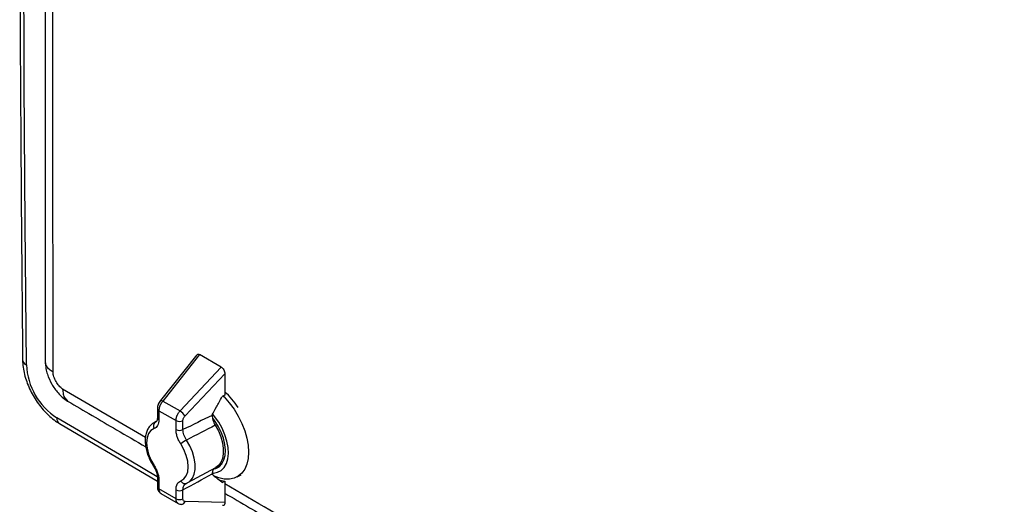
# Model space of a CAD drawing. Header units: inches. Extents: x 1.7 to 75.2, y 1.7 to 57.7.
# Tile 31 of 34: x 57.6 to 69.1, y 42.1 to 47.7. Entities that reach past the tile are written whole.
import ezdxf

# ---------------------------------------------------------------- set-up
doc = ezdxf.new("R2010")
doc.units = ezdxf.units.IN
doc.header["$LTSCALE"] = 7
doc.header["$MEASUREMENT"] = 0

msp = doc.modelspace()

# ---------------------------------------------------------------- linework, layer by layer
for p, q in [((59.65, 43.812), (59.226, 43.28)), ((59.683, 43.815), (59.253, 43.275)), ((59.935, 43.67), (59.683, 43.815)), ((59.455, 43.159), (59.935, 43.67)), ((59.513, 43.101), (59.976, 43.593)), ((59.976, 43.593), (59.976, 43.343)), ((59.051, 42.851), (58.088, 43.415)), ((59.253, 43.275), (59.455, 43.159)), ((59.191, 43.186), (59.191, 43.082)), ((59.208, 43.162), (59.208, 43.058)), ((59.208, 43.162), (59.408, 43.047)), ((58.05, 43.013), (59.191, 42.341)), ((59.167, 43.03), (59.145, 43.019)), ((59.182, 43.041), (59.146, 43.019)), ((59.18, 43.038), (59.167, 43.03)), ((59.167, 43.03), (59.18, 43.038)), ((59.408, 42.943), (59.408, 43.047)), ((59.489, 42.942), (59.489, 43.045)), ((59.829, 43.113), (59.829, 43.108)), ((59.877, 42.505), (59.945, 42.546)), ((59.547, 42.324), (59.872, 42.502)), ((59.191, 42.38), (59.191, 42.276)), ((59.208, 42.356), (59.208, 42.252)), ((59.526, 42.314), (59.541, 42.321)), ((59.542, 42.321), (59.547, 42.324)), ((59.829, 42.425), (59.829, 42.42)), ((59.976, 42.341), (59.976, 42.091)), ((60.122, 42.392), (60.166, 42.417)), ((59.408, 42.137), (59.208, 42.252)), ((59.232, 42.199), (59.434, 42.082)), ((59.408, 42.137), (59.408, 42.241)), ((59.489, 42.136), (59.489, 42.24)), ((59.519, 42.31), (59.521, 42.313)), ((59.976, 42.091), (59.513, 42.105))]:
    msp.add_line(p, q)
at = {"flags": 128}
for points in [[(57.665, 43.695), (57.651, 45.331), (57.64, 46.965), (57.634, 48.596), (57.632, 50.225), (57.634, 51.851), (57.64, 53.475), (57.651, 55.097), (57.665, 56.716)], [(59.253, 43.275), (59.245, 43.279), (59.238, 43.281), (59.232, 43.282), (59.228, 43.282), (59.226, 43.28)], [(59.955, 43.336), (59.969, 43.322), (60.029, 43.254), (60.084, 43.179), (60.133, 43.099), (60.175, 43.015), (60.208, 42.929), (60.232, 42.844), (60.247, 42.76), (60.252, 42.68), (60.247, 42.607), (60.232, 42.54), (60.208, 42.483), (60.175, 42.435), (60.133, 42.399), (60.085, 42.375), (60.03, 42.363), (59.97, 42.365), (59.906, 42.379), (59.845, 42.403)], [(59.976, 43.343), (59.96, 43.335), (59.947, 43.329)], [(59.893, 42.445), (59.935, 42.467), (59.969, 42.501), (59.995, 42.546), (60.012, 42.601), (60.018, 42.664), (60.014, 42.734), (60.001, 42.807), (59.977, 42.882), (59.945, 42.957), (59.905, 43.028), (59.858, 43.095), (59.835, 43.123)], [(59.19, 42.392), (58.861, 42.585), (58.02, 43.081)], [(59.853, 42.484), (59.871, 42.489), (59.911, 42.51), (59.943, 42.543), (59.966, 42.588), (59.98, 42.642), (59.983, 42.703), (59.977, 42.77), (59.96, 42.841), (59.934, 42.912), (59.9, 42.982), (59.858, 43.048), (59.838, 43.074)], [(59.153, 42.954), (59.116, 42.931), (59.089, 42.895), (59.072, 42.847), (59.066, 42.789), (59.072, 42.725), (59.089, 42.657), (59.116, 42.589), (59.153, 42.524)], [(59.866, 42.992), (59.901, 42.926), (59.929, 42.857), (59.949, 42.789), (59.958, 42.723), (59.958, 42.661), (59.949, 42.606), (59.929, 42.56), (59.901, 42.524), (59.872, 42.502)], [(59.463, 42.345), (59.5, 42.368), (59.527, 42.404), (59.544, 42.452), (59.55, 42.51), (59.544, 42.574), (59.527, 42.642), (59.5, 42.71), (59.463, 42.775)], [(59.547, 42.324), (59.57, 42.339), (59.6, 42.375), (59.621, 42.422), (59.632, 42.478), (59.632, 42.542), (59.621, 42.611), (59.6, 42.682), (59.57, 42.753), (59.531, 42.82)], [(59.153, 42.524), (59.149, 42.52), (59.146, 42.518), (59.145, 42.516), (59.146, 42.516)], [(59.833, 42.435), (59.844, 42.436), (59.893, 42.445)], [(59.905, 42.358), (59.936, 42.349), (59.976, 42.341)], [(59.947, 42.325), (59.963, 42.334), (59.976, 42.341)]]:
    msp.add_lwpolyline(points, dxfattribs=at)
for centre, radius, start, end in [((57.692, 43.761), 0.0713, 185.0164, 247.6468), ((58.444, 43.735), 0.78, 182.9349, 237.0949), ((59.3, 42.655), 0.994, 33.3469, 47.1675), ((59.22, 43.188), 0.0285, 184.187, 247.0461), ((59.337, 42.982), 0.212, 34.0155, 56.2779), ((58.093, 43.072), 0.0735, 173.3566, 234.0344), ((59.203, 42.984), 0.0581, 127.4848, 211.2235), ((59.22, 43.084), 0.0285, 184.2836, 247.0366), ((59.45, 43.128), 0.0915, 242.745, 295.419), ((59.45, 43.024), 0.0915, 242.745, 295.419), ((59.845, 42.277), 0.628, 120.062, 127.501), ((59.22, 42.382), 0.0285, 184.1366, 247.0511), ((59.511, 42.364), 0.0513, 201.1846, 292.7667), ((59.22, 42.279), 0.0285, 184.2836, 247.0366), ((59.45, 42.322), 0.0915, 242.7449, 295.419), ((59.45, 42.218), 0.0915, 242.745, 295.419), ((59.469, 42.117), 0.0456, 273.0578, 344.8845)]:
    msp.add_arc(centre, radius, start, end)
for points, knots in [([(57.621, 56.779), (57.617, 56.366), (57.606, 55.167), (57.593, 53.18), (57.587, 50.815), (57.589, 48.444), (57.6, 46.092), (57.614, 44.527), (57.621, 43.755)], [0, 0, 0, 0, 0.0957254, 0.2776003, 0.4594754, 0.6413503, 0.8232253, 1, 1, 1, 1]), ([(71.626, 47.082), (71.555, 47.122), (71.484, 47.162), (71.343, 47.242), (71.272, 47.282), (71.06, 47.403), (70.919, 47.483), (70.495, 47.724), (70.213, 47.884), (69.366, 48.367), (68.803, 48.688), (67.113, 49.655), (65.989, 50.301), (63.747, 51.595), (62.628, 52.244), (60.954, 53.219), (60.396, 53.545), (59.561, 54.033), (59.283, 54.196), (58.866, 54.441), (58.727, 54.523), (58.518, 54.645), (58.449, 54.686), (58.31, 54.767), (58.241, 54.808), (58.171, 54.849)], [0, 0, 0, 0, 0.015625, 0.015625, 0.03125, 0.03125, 0.0625, 0.0625, 0.125, 0.125, 0.25, 0.25, 0.5, 0.5, 0.75, 0.75, 0.875, 0.875, 0.9375, 0.9375, 0.96875, 0.96875, 0.984375, 0.984375, 1, 1, 1, 1]), ([(57.885, 54.657), (57.885, 54.484), (57.885, 54.148), (57.884, 53.656), (57.884, 53.191), (57.884, 52.752), (57.884, 52.34), (57.884, 51.955), (57.883, 51.595), (57.883, 51.258), (57.883, 50.943), (57.883, 50.652), (57.883, 50.389), (57.883, 50.155), (57.883, 49.933), (57.883, 49.695), (57.883, 49.422), (57.883, 49.108), (57.883, 48.76), (57.883, 48.376), (57.883, 47.958), (57.883, 47.506), (57.883, 47.057), (57.884, 46.616), (57.884, 46.187), (57.884, 45.737), (57.884, 45.266), (57.884, 44.773), (57.885, 44.259), (57.885, 43.909), (57.885, 43.73)], [0, 0, 0, 0, 0.047415, 0.09239, 0.134951, 0.175092, 0.212813, 0.248115, 0.280997, 0.31146, 0.340777, 0.367439, 0.391446, 0.412797, 0.431844, 0.45248, 0.478033, 0.50676, 0.53866, 0.573734, 0.611981, 0.653402, 0.697996, 0.735261, 0.774485, 0.815668, 0.85881, 0.903911, 0.950966, 1, 1, 1, 1]), ([(58.088, 54.601), (58.644, 54.275), (59.2, 53.948), (60.314, 53.297), (60.872, 52.971), (62.546, 51.996), (63.665, 51.347), (65.908, 50.053), (67.032, 49.407), (68.721, 48.44), (69.285, 48.118), (70.414, 47.475), (70.979, 47.154), (71.544, 46.833)], [0, 0, 0, 0, 0.125, 0.125, 0.25, 0.25, 0.5, 0.5, 0.75, 0.75, 0.875, 0.875, 1, 1, 1, 1]), ([(57.976, 43.611), (57.976, 43.725), (57.976, 43.839), (57.976, 44.066), (57.976, 44.18), (57.976, 44.522), (57.976, 44.75), (57.975, 45.433), (57.975, 45.888), (57.974, 47.254), (57.974, 48.165), (57.974, 49.986), (57.974, 50.896), (57.975, 52.261), (57.975, 52.716), (57.976, 53.399), (57.976, 53.627), (57.976, 53.968), (57.976, 54.082), (57.976, 54.309), (57.976, 54.423), (57.976, 54.537)], [0, 0, 0, 0, 0.03125, 0.03125, 0.0625, 0.0625, 0.125, 0.125, 0.25, 0.25, 0.5, 0.5, 0.75, 0.75, 0.875, 0.875, 0.9375, 0.9375, 0.96875, 0.96875, 1, 1, 1, 1]), ([(59.65, 43.811), (59.652, 43.814), (59.657, 43.82), (59.669, 43.822), (59.678, 43.817), (59.683, 43.815)], [0, 0, 0, 0, 0.292683, 0.662927, 1, 1, 1, 1]), ([(57.621, 43.755), (57.622, 43.74), (57.623, 43.698), (57.633, 43.627), (57.654, 43.543), (57.683, 43.459), (57.721, 43.377), (57.766, 43.298), (57.817, 43.224), (57.875, 43.155), (57.937, 43.094), (57.996, 43.046), (58.035, 43.022), (58.05, 43.013)], [0, 0, 0, 0, 0.0542211, 0.1524909, 0.2504369, 0.348002, 0.445214, 0.5422803, 0.6394806, 0.7370305, 0.8352449, 0.9344205, 1, 1, 1, 1]), ([(57.885, 43.73), (57.887, 43.704), (57.89, 43.656), (57.914, 43.568), (57.958, 43.469), (58.021, 43.381), (58.085, 43.316), (58.124, 43.289), (58.146, 43.274)], [0, 0, 0, 0, 0.147675, 0.272084, 0.499814, 0.727678, 0.852294, 1, 1, 1, 1]), ([(57.976, 43.611), (57.961, 43.621), (57.93, 43.642), (57.901, 43.679), (57.886, 43.709), (57.887, 43.726), (57.887, 43.73)], [0, 0, 0, 0, 0.303172, 0.606345, 0.909488, 1, 1, 1, 1]), ([(58.088, 43.415), (58.081, 43.419), (58.074, 43.425), (58.06, 43.437), (58.053, 43.444), (58.033, 43.466), (58.021, 43.483), (58.001, 43.519), (57.992, 43.538), (57.983, 43.566), (57.981, 43.575), (57.977, 43.594), (57.976, 43.603), (57.976, 43.611)], [0, 0, 0, 0, 0.125, 0.125, 0.25, 0.25, 0.5, 0.5, 0.75, 0.75, 0.875, 0.875, 1, 1, 1, 1]), ([(59.935, 43.67), (59.94, 43.667), (59.946, 43.663), (59.956, 43.652), (59.96, 43.645), (59.968, 43.63), (59.971, 43.622), (59.975, 43.607), (59.976, 43.6), (59.976, 43.593)], [0, 0, 0, 0, 0.25, 0.25, 0.5, 0.5, 0.75, 0.75, 1, 1, 1, 1]), ([(58.088, 43.415), (58.09, 43.395), (58.093, 43.354), (58.112, 43.303), (58.137, 43.287), (58.149, 43.279)], [0, 0, 0, 0, 0.338946, 0.677868, 1, 1, 1, 1]), ([(58.146, 43.274), (58.335, 43.163), (58.638, 42.985), (58.942, 42.807), (59.055, 42.74)], [0, 0, 0, 0, 0.624862, 1, 1, 1, 1]), ([(59.226, 43.28), (59.221, 43.273), (59.211, 43.26), (59.2, 43.235), (59.193, 43.21), (59.192, 43.194), (59.191, 43.186)], [0, 0, 0, 0, 0.244127, 0.492213, 0.7442, 1, 1, 1, 1]), ([(59.253, 43.275), (59.252, 43.274), (59.249, 43.27), (59.245, 43.265), (59.241, 43.259), (59.238, 43.254), (59.234, 43.248), (59.231, 43.242), (59.228, 43.237), (59.225, 43.231), (59.223, 43.225), (59.22, 43.219), (59.218, 43.213), (59.216, 43.208), (59.214, 43.202), (59.213, 43.197), (59.212, 43.191), (59.211, 43.186), (59.21, 43.181), (59.209, 43.176), (59.209, 43.171), (59.208, 43.166), (59.208, 43.163), (59.208, 43.162)], [0, 0, 0, 0, 0.0530782, 0.1056101, 0.1575959, 0.2090355, 0.2599289, 0.3102764, 0.3600778, 0.4093333, 0.4580428, 0.5062066, 0.5538245, 0.6008967, 0.6474233, 0.6934042, 0.7388396, 0.7837296, 0.8280741, 0.8718734, 0.9151274, 0.9578362, 1, 1, 1, 1]), ([(59.829, 43.113), (59.844, 43.14), (59.86, 43.17), (59.898, 43.241), (59.92, 43.281), (59.947, 43.329)], [0, 0, 0, 0, 0.5, 0.5, 1, 1, 1, 1]), ([(59.408, 43.047), (59.408, 43.049), (59.408, 43.053), (59.408, 43.059), (59.409, 43.065), (59.41, 43.071), (59.412, 43.078), (59.413, 43.084), (59.415, 43.091), (59.418, 43.098), (59.421, 43.106), (59.426, 43.115), (59.431, 43.126), (59.438, 43.137), (59.446, 43.149), (59.452, 43.155), (59.455, 43.159)], [0, 0, 0, 0, 0.054255, 0.108836, 0.163743, 0.218976, 0.274537, 0.330424, 0.386638, 0.443178, 0.500047, 0.591913, 0.687841, 0.787832, 0.891885, 1, 1, 1, 1]), ([(59.145, 43.018), (59.133, 43.01), (59.108, 42.992), (59.081, 42.954), (59.061, 42.909), (59.05, 42.856), (59.047, 42.798), (59.055, 42.735), (59.071, 42.669), (59.096, 42.604), (59.122, 42.553), (59.14, 42.524), (59.145, 42.516)], [0, 0, 0, 0, 0.093623, 0.192502, 0.293558, 0.39886, 0.508083, 0.619316, 0.73069, 0.841692, 0.952421, 1, 1, 1, 1]), ([(59.208, 43.058), (59.208, 43.045), (59.207, 43.034), (59.202, 43.011), (59.199, 43), (59.189, 42.982), (59.183, 42.974), (59.169, 42.962), (59.162, 42.957), (59.153, 42.954)], [0, 0, 0, 0, 0.25, 0.25, 0.5, 0.5, 0.75, 0.75, 1, 1, 1, 1]), ([(59.191, 43.083), (59.19, 43.071), (59.188, 43.047), (59.183, 43.04), (59.18, 43.037)], [0, 0, 0, 0, 0.482649, 1, 1, 1, 1]), ([(59.489, 43.045), (59.489, 43.05), (59.489, 43.055), (59.492, 43.064), (59.493, 43.069), (59.498, 43.079), (59.5, 43.084), (59.506, 43.093), (59.51, 43.097), (59.513, 43.101)], [0, 0, 0, 0, 0.25, 0.25, 0.5, 0.5, 0.75, 0.75, 1, 1, 1, 1]), ([(59.829, 43.108), (59.829, 43.091), (59.832, 43.071), (59.845, 43.03), (59.854, 43.01), (59.866, 42.992)], [0, 0, 0, 0, 0.5, 0.5, 1, 1, 1, 1]), ([(59.463, 42.775), (59.455, 42.788), (59.447, 42.801), (59.433, 42.83), (59.427, 42.845), (59.417, 42.874), (59.414, 42.889), (59.409, 42.917), (59.408, 42.93), (59.408, 42.943)], [0, 0, 0, 0, 0.25, 0.25, 0.5, 0.5, 0.75, 0.75, 1, 1, 1, 1]), ([(59.531, 42.82), (59.518, 42.839), (59.507, 42.86), (59.493, 42.902), (59.489, 42.923), (59.489, 42.942)], [0, 0, 0, 0, 0.5, 0.5, 1, 1, 1, 1]), ([(59.145, 42.516), (59.152, 42.505), (59.166, 42.482), (59.18, 42.446), (59.189, 42.411), (59.191, 42.391), (59.191, 42.38)], [0, 0, 0, 0, 0.254001, 0.505354, 0.754028, 1, 1, 1, 1]), ([(59.153, 42.524), (59.162, 42.511), (59.169, 42.498), (59.183, 42.469), (59.189, 42.454), (59.199, 42.425), (59.202, 42.41), (59.207, 42.382), (59.208, 42.369), (59.208, 42.356)], [0, 0, 0, 0, 0.25, 0.25, 0.5, 0.5, 0.75, 0.75, 1, 1, 1, 1]), ([(59.858, 42.491), (59.85, 42.484), (59.833, 42.47), (59.83, 42.44), (59.829, 42.425)], [0, 0, 0, 0, 0.487898, 1, 1, 1, 1]), ([(59.408, 42.241), (59.408, 42.254), (59.409, 42.265), (59.414, 42.288), (59.417, 42.299), (59.427, 42.317), (59.433, 42.325), (59.447, 42.337), (59.455, 42.342), (59.463, 42.345)], [0, 0, 0, 0, 0.25, 0.25, 0.5, 0.5, 0.75, 0.75, 1, 1, 1, 1]), ([(59.489, 42.24), (59.489, 42.259), (59.493, 42.275), (59.507, 42.302), (59.518, 42.311), (59.531, 42.316)], [0, 0, 0, 0, 0.5, 0.5, 1, 1, 1, 1]), ([(59.947, 42.325), (59.92, 42.346), (59.898, 42.363), (59.86, 42.394), (59.844, 42.408), (59.829, 42.42)], [0, 0, 0, 0, 0.5, 0.5, 1, 1, 1, 1]), ([(59.191, 42.276), (59.192, 42.269), (59.193, 42.253), (59.201, 42.23), (59.214, 42.21), (59.228, 42.202), (59.235, 42.197)], [0, 0, 0, 0, 0.231144, 0.477998, 0.736394, 1, 1, 1, 1]), ([(59.208, 42.252), (59.209, 42.244), (59.21, 42.227), (59.219, 42.208), (59.228, 42.202), (59.232, 42.199)], [0, 0, 0, 0, 0.3476484, 0.7045611, 1, 1, 1, 1]), ([(68.954, 37.124), (68.553, 37.352), (66.888, 38.299), (64.247, 39.824), (61.657, 41.325), (60.327, 42.105), (59.976, 42.31)], [0, 0, 0, 0, 0.13287, 0.552411, 0.882051, 1, 1, 1, 1]), ([(59.976, 42.201), (60.073, 42.145), (60.324, 41.998), (60.72, 41.767), (61.155, 41.513), (61.562, 41.275), (61.945, 41.053), (62.291, 40.851), (62.603, 40.67), (62.881, 40.509), (63.139, 40.359), (63.378, 40.221), (63.596, 40.094), (63.799, 39.977), (64, 39.861), (64.234, 39.725), (64.514, 39.563), (64.845, 39.372), (65.209, 39.162), (65.606, 38.933), (66.036, 38.686), (66.499, 38.42), (66.995, 38.135), (67.504, 37.842), (68.025, 37.544), (68.508, 37.268), (68.824, 37.087), (68.963, 37.008)], [0, 0, 0, 0, 0.032334, 0.084436, 0.132777, 0.178314, 0.221047, 0.260975, 0.294255, 0.3253, 0.354109, 0.380683, 0.405021, 0.427123, 0.448489, 0.472027, 0.50523, 0.542069, 0.582545, 0.626657, 0.674406, 0.725791, 0.780812, 0.839469, 0.895239, 0.953941, 1, 1, 1, 1]), ([(59.434, 42.082), (59.429, 42.086), (59.418, 42.094), (59.409, 42.113), (59.408, 42.129), (59.408, 42.137)], [0, 0, 0, 0, 0.348507, 0.684276, 1, 1, 1, 1]), ([(59.513, 42.105), (59.51, 42.105), (59.506, 42.106), (59.5, 42.109), (59.498, 42.111), (59.493, 42.117), (59.492, 42.12), (59.489, 42.127), (59.489, 42.131), (59.489, 42.136)], [0, 0, 0, 0, 0.25, 0.25, 0.5, 0.5, 0.75, 0.75, 1, 1, 1, 1]), ([(59.976, 42.091), (59.976, 42.084), (59.974, 42.07), (59.964, 42.058), (59.955, 42.058), (59.951, 42.058)], [0, 0, 0, 0, 0.377482, 0.768422, 1, 1, 1, 1]), ([(59.432, 42.083), (59.438, 42.08), (59.45, 42.074), (59.465, 42.072), (59.472, 42.072)], [0, 0, 0, 0, 0.4998267, 1, 1, 1, 1])]:
    msp.add_open_spline(points, degree=3, knots=knots)
for points in [[(59.829, 43.108), (59.718, 43.054), (59.604, 42.998), (59.489, 42.942)], [(59.866, 42.992), (59.756, 42.936), (59.644, 42.879), (59.531, 42.82)], [(59.489, 42.24), (59.604, 42.302), (59.718, 42.364), (59.829, 42.425)]]:
    msp.add_open_spline(points, degree=3)

doc.saveas('drawing.dxf')
